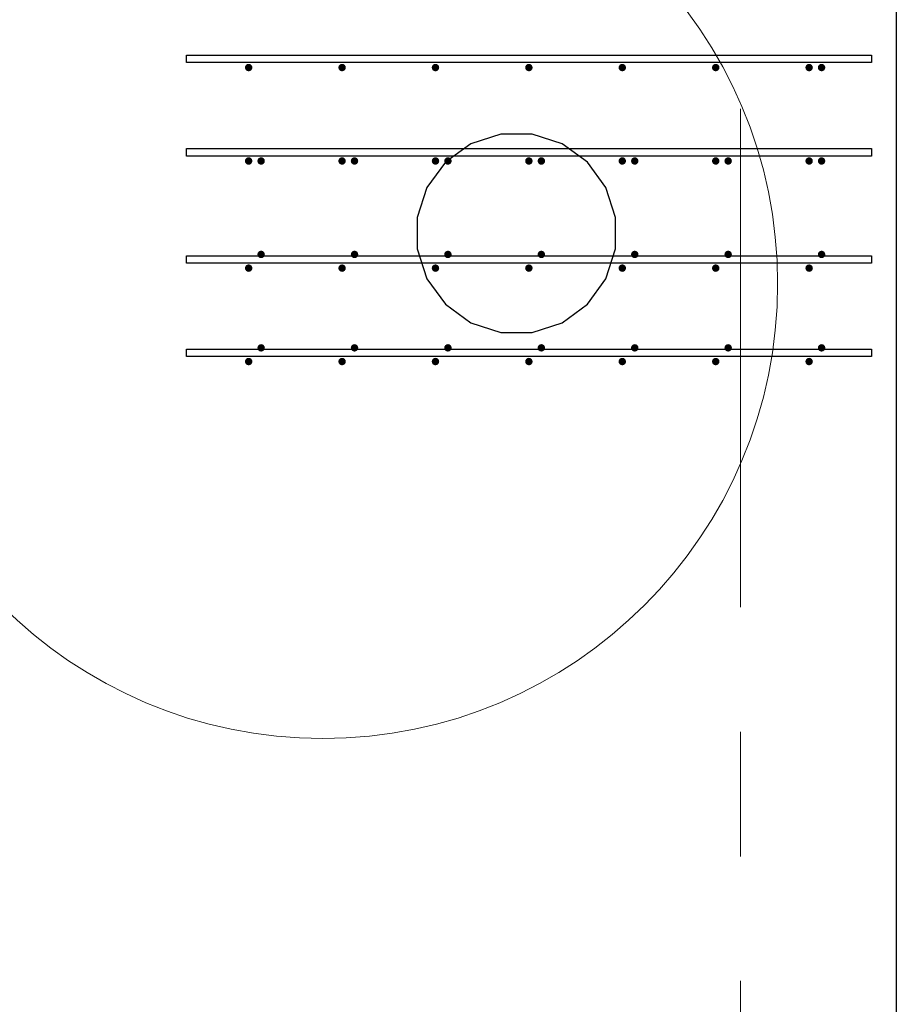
# Model space of a CAD drawing. Header units: metres. Extents: x -38 to 93, y -15 to 21.
# Tile 60 of 256: x 31.971 to 32.675, y 8.191 to 8.982. Entities that reach past the tile are written whole.
import ezdxf

# ---------------------------------------------------------------- set-up
doc = ezdxf.new("R2010")
doc.units = ezdxf.units.M
doc.linetypes.add('______11', pattern=[0.5, 0.4, -0.05, 0, -0.05])
doc.linetypes.add('______5', pattern=[1.1, 0.8, -0.1, 0.1, -0.1])
for name, color, linetype, lineweight in [('XR$1$Осевая линия (1)', 7, '______5', 13), ('XR$4$Арматурный каркас 01', 4, 'Continuous', 35), ('XR$4$Общий слой (1)_1', 7, 'Continuous', 13), ('XR$4$Перекрытие (1)', 7, 'Continuous', 35)]:
    doc.layers.add(name, color=color, linetype=linetype, lineweight=lineweight)

msp = doc.modelspace()

# ---------------------------------------------------------------- hatches: boundary and pattern name
at = {"layer": 'XR$4$Арматурный каркас 01', "linetype": 'Continuous', "lineweight": 50, "transparency": 33554687}
for points in [[(32.158, 8.94324), (32.15777, 8.94439), (32.15712, 8.94536), (32.15615, 8.94602), (32.155, 8.94624), (32.15385, 8.94602), (32.15288, 8.94536), (32.15223, 8.94439), (32.152, 8.94324), (32.15223, 8.9421), (32.15288, 8.94112), (32.15385, 8.94047), (32.155, 8.94024), (32.15615, 8.94047), (32.15712, 8.94112), (32.15777, 8.9421)], [(32.158, 8.94324), (32.15777, 8.94439), (32.15712, 8.94536), (32.15615, 8.94602), (32.155, 8.94624), (32.15385, 8.94602), (32.15288, 8.94536), (32.15223, 8.94439), (32.152, 8.94324), (32.15223, 8.9421), (32.15288, 8.94112), (32.15385, 8.94047), (32.155, 8.94024), (32.15615, 8.94047), (32.15712, 8.94112), (32.15777, 8.9421)], [(32.233, 8.94324), (32.23277, 8.94439), (32.23212, 8.94536), (32.23115, 8.94602), (32.23, 8.94624), (32.22885, 8.94602), (32.22788, 8.94536), (32.22723, 8.94439), (32.227, 8.94324), (32.22723, 8.9421), (32.22788, 8.94112), (32.22885, 8.94047), (32.23, 8.94024), (32.23115, 8.94047), (32.23212, 8.94112), (32.23277, 8.9421)], [(32.233, 8.94324), (32.23277, 8.94439), (32.23212, 8.94536), (32.23115, 8.94602), (32.23, 8.94624), (32.22885, 8.94602), (32.22788, 8.94536), (32.22723, 8.94439), (32.227, 8.94324), (32.22723, 8.9421), (32.22788, 8.94112), (32.22885, 8.94047), (32.23, 8.94024), (32.23115, 8.94047), (32.23212, 8.94112), (32.23277, 8.9421)], [(32.308, 8.94324), (32.30777, 8.94439), (32.30712, 8.94536), (32.30615, 8.94602), (32.305, 8.94624), (32.30385, 8.94602), (32.30288, 8.94536), (32.30223, 8.94439), (32.302, 8.94324), (32.30223, 8.9421), (32.30288, 8.94112), (32.30385, 8.94047), (32.305, 8.94024), (32.30615, 8.94047), (32.30712, 8.94112), (32.30777, 8.9421)], [(32.308, 8.94324), (32.30777, 8.94439), (32.30712, 8.94536), (32.30615, 8.94602), (32.305, 8.94624), (32.30385, 8.94602), (32.30288, 8.94536), (32.30223, 8.94439), (32.302, 8.94324), (32.30223, 8.9421), (32.30288, 8.94112), (32.30385, 8.94047), (32.305, 8.94024), (32.30615, 8.94047), (32.30712, 8.94112), (32.30777, 8.9421)], [(32.383, 8.94324), (32.38277, 8.94439), (32.38212, 8.94536), (32.38115, 8.94602), (32.38, 8.94624), (32.37885, 8.94602), (32.37788, 8.94536), (32.37723, 8.94439), (32.377, 8.94324), (32.37723, 8.9421), (32.37788, 8.94112), (32.37885, 8.94047), (32.38, 8.94024), (32.38115, 8.94047), (32.38212, 8.94112), (32.38277, 8.9421)], [(32.383, 8.94324), (32.38277, 8.94439), (32.38212, 8.94536), (32.38115, 8.94602), (32.38, 8.94624), (32.37885, 8.94602), (32.37788, 8.94536), (32.37723, 8.94439), (32.377, 8.94324), (32.37723, 8.9421), (32.37788, 8.94112), (32.37885, 8.94047), (32.38, 8.94024), (32.38115, 8.94047), (32.38212, 8.94112), (32.38277, 8.9421)], [(32.458, 8.94324), (32.45777, 8.94439), (32.45712, 8.94536), (32.45615, 8.94602), (32.455, 8.94624), (32.45385, 8.94602), (32.45288, 8.94536), (32.45223, 8.94439), (32.452, 8.94324), (32.45223, 8.9421), (32.45288, 8.94112), (32.45385, 8.94047), (32.455, 8.94024), (32.45615, 8.94047), (32.45712, 8.94112), (32.45777, 8.9421)], [(32.458, 8.94324), (32.45777, 8.94439), (32.45712, 8.94536), (32.45615, 8.94602), (32.455, 8.94624), (32.45385, 8.94602), (32.45288, 8.94536), (32.45223, 8.94439), (32.452, 8.94324), (32.45223, 8.9421), (32.45288, 8.94112), (32.45385, 8.94047), (32.455, 8.94024), (32.45615, 8.94047), (32.45712, 8.94112), (32.45777, 8.9421)], [(32.533, 8.94324), (32.53277, 8.94439), (32.53212, 8.94536), (32.53115, 8.94602), (32.53, 8.94624), (32.52885, 8.94602), (32.52788, 8.94536), (32.52723, 8.94439), (32.527, 8.94324), (32.52723, 8.9421), (32.52788, 8.94112), (32.52885, 8.94047), (32.53, 8.94024), (32.53115, 8.94047), (32.53212, 8.94112), (32.53277, 8.9421)], [(32.533, 8.94324), (32.53277, 8.94439), (32.53212, 8.94536), (32.53115, 8.94602), (32.53, 8.94624), (32.52885, 8.94602), (32.52788, 8.94536), (32.52723, 8.94439), (32.527, 8.94324), (32.52723, 8.9421), (32.52788, 8.94112), (32.52885, 8.94047), (32.53, 8.94024), (32.53115, 8.94047), (32.53212, 8.94112), (32.53277, 8.9421)], [(32.608, 8.94324), (32.60777, 8.94439), (32.60712, 8.94536), (32.60615, 8.94602), (32.605, 8.94624), (32.60385, 8.94602), (32.60288, 8.94536), (32.60223, 8.94439), (32.602, 8.94324), (32.60223, 8.9421), (32.60288, 8.94112), (32.60385, 8.94047), (32.605, 8.94024), (32.60615, 8.94047), (32.60712, 8.94112), (32.60777, 8.9421)], [(32.608, 8.94324), (32.60777, 8.94439), (32.60712, 8.94536), (32.60615, 8.94602), (32.605, 8.94624), (32.60385, 8.94602), (32.60288, 8.94536), (32.60223, 8.94439), (32.602, 8.94324), (32.60223, 8.9421), (32.60288, 8.94112), (32.60385, 8.94047), (32.605, 8.94024), (32.60615, 8.94047), (32.60712, 8.94112), (32.60777, 8.9421)], [(32.618, 8.94324), (32.61777, 8.94439), (32.61712, 8.94536), (32.61615, 8.94602), (32.615, 8.94624), (32.61385, 8.94602), (32.61288, 8.94536), (32.61223, 8.94439), (32.612, 8.94324), (32.61223, 8.9421), (32.61288, 8.94112), (32.61385, 8.94047), (32.615, 8.94024), (32.61615, 8.94047), (32.61712, 8.94112), (32.61777, 8.9421)], [(32.618, 8.94324), (32.61777, 8.94439), (32.61712, 8.94536), (32.61615, 8.94602), (32.615, 8.94624), (32.61385, 8.94602), (32.61288, 8.94536), (32.61223, 8.94439), (32.612, 8.94324), (32.61223, 8.9421), (32.61288, 8.94112), (32.61385, 8.94047), (32.615, 8.94024), (32.61615, 8.94047), (32.61712, 8.94112), (32.61777, 8.9421)], [(32.158, 8.86824), (32.15777, 8.86939), (32.15712, 8.87036), (32.15615, 8.87102), (32.155, 8.87124), (32.15385, 8.87102), (32.15288, 8.87036), (32.15223, 8.86939), (32.152, 8.86824), (32.15223, 8.8671), (32.15288, 8.86612), (32.15385, 8.86547), (32.155, 8.86524), (32.15615, 8.86547), (32.15712, 8.86612), (32.15777, 8.8671)], [(32.158, 8.86824), (32.15777, 8.86939), (32.15712, 8.87036), (32.15615, 8.87102), (32.155, 8.87124), (32.15385, 8.87102), (32.15288, 8.87036), (32.15223, 8.86939), (32.152, 8.86824), (32.15223, 8.8671), (32.15288, 8.86612), (32.15385, 8.86547), (32.155, 8.86524), (32.15615, 8.86547), (32.15712, 8.86612), (32.15777, 8.8671)], [(32.168, 8.86824), (32.16777, 8.86939), (32.16712, 8.87036), (32.16615, 8.87102), (32.165, 8.87124), (32.16385, 8.87102), (32.16288, 8.87036), (32.16223, 8.86939), (32.162, 8.86824), (32.16223, 8.8671), (32.16288, 8.86612), (32.16385, 8.86547), (32.165, 8.86524), (32.16615, 8.86547), (32.16712, 8.86612), (32.16777, 8.8671)], [(32.168, 8.86824), (32.16777, 8.86939), (32.16712, 8.87036), (32.16615, 8.87102), (32.165, 8.87124), (32.16385, 8.87102), (32.16288, 8.87036), (32.16223, 8.86939), (32.162, 8.86824), (32.16223, 8.8671), (32.16288, 8.86612), (32.16385, 8.86547), (32.165, 8.86524), (32.16615, 8.86547), (32.16712, 8.86612), (32.16777, 8.8671)], [(32.233, 8.86824), (32.23277, 8.86939), (32.23212, 8.87036), (32.23115, 8.87102), (32.23, 8.87124), (32.22885, 8.87102), (32.22788, 8.87036), (32.22723, 8.86939), (32.227, 8.86824), (32.22723, 8.8671), (32.22788, 8.86612), (32.22885, 8.86547), (32.23, 8.86524), (32.23115, 8.86547), (32.23212, 8.86612), (32.23277, 8.8671)], [(32.233, 8.86824), (32.23277, 8.86939), (32.23212, 8.87036), (32.23115, 8.87102), (32.23, 8.87124), (32.22885, 8.87102), (32.22788, 8.87036), (32.22723, 8.86939), (32.227, 8.86824), (32.22723, 8.8671), (32.22788, 8.86612), (32.22885, 8.86547), (32.23, 8.86524), (32.23115, 8.86547), (32.23212, 8.86612), (32.23277, 8.8671)], [(32.243, 8.86824), (32.24277, 8.86939), (32.24212, 8.87036), (32.24115, 8.87102), (32.24, 8.87124), (32.23885, 8.87102), (32.23788, 8.87036), (32.23723, 8.86939), (32.237, 8.86824), (32.23723, 8.8671), (32.23788, 8.86612), (32.23885, 8.86547), (32.24, 8.86524), (32.24115, 8.86547), (32.24212, 8.86612), (32.24277, 8.8671)], [(32.243, 8.86824), (32.24277, 8.86939), (32.24212, 8.87036), (32.24115, 8.87102), (32.24, 8.87124), (32.23885, 8.87102), (32.23788, 8.87036), (32.23723, 8.86939), (32.237, 8.86824), (32.23723, 8.8671), (32.23788, 8.86612), (32.23885, 8.86547), (32.24, 8.86524), (32.24115, 8.86547), (32.24212, 8.86612), (32.24277, 8.8671)], [(32.308, 8.86824), (32.30777, 8.86939), (32.30712, 8.87036), (32.30615, 8.87102), (32.305, 8.87124), (32.30385, 8.87102), (32.30288, 8.87036), (32.30223, 8.86939), (32.302, 8.86824), (32.30223, 8.8671), (32.30288, 8.86612), (32.30385, 8.86547), (32.305, 8.86524), (32.30615, 8.86547), (32.30712, 8.86612), (32.30777, 8.8671)], [(32.308, 8.86824), (32.30777, 8.86939), (32.30712, 8.87036), (32.30615, 8.87102), (32.305, 8.87124), (32.30385, 8.87102), (32.30288, 8.87036), (32.30223, 8.86939), (32.302, 8.86824), (32.30223, 8.8671), (32.30288, 8.86612), (32.30385, 8.86547), (32.305, 8.86524), (32.30615, 8.86547), (32.30712, 8.86612), (32.30777, 8.8671)], [(32.318, 8.86824), (32.31777, 8.86939), (32.31712, 8.87036), (32.31615, 8.87102), (32.315, 8.87124), (32.31385, 8.87102), (32.31288, 8.87036), (32.31223, 8.86939), (32.312, 8.86824), (32.31223, 8.8671), (32.31288, 8.86612), (32.31385, 8.86547), (32.315, 8.86524), (32.31615, 8.86547), (32.31712, 8.86612), (32.31777, 8.8671)], [(32.318, 8.86824), (32.31777, 8.86939), (32.31712, 8.87036), (32.31615, 8.87102), (32.315, 8.87124), (32.31385, 8.87102), (32.31288, 8.87036), (32.31223, 8.86939), (32.312, 8.86824), (32.31223, 8.8671), (32.31288, 8.86612), (32.31385, 8.86547), (32.315, 8.86524), (32.31615, 8.86547), (32.31712, 8.86612), (32.31777, 8.8671)], [(32.383, 8.86824), (32.38277, 8.86939), (32.38212, 8.87036), (32.38115, 8.87102), (32.38, 8.87124), (32.37885, 8.87102), (32.37788, 8.87036), (32.37723, 8.86939), (32.377, 8.86824), (32.37723, 8.8671), (32.37788, 8.86612), (32.37885, 8.86547), (32.38, 8.86524), (32.38115, 8.86547), (32.38212, 8.86612), (32.38277, 8.8671)], [(32.383, 8.86824), (32.38277, 8.86939), (32.38212, 8.87036), (32.38115, 8.87102), (32.38, 8.87124), (32.37885, 8.87102), (32.37788, 8.87036), (32.37723, 8.86939), (32.377, 8.86824), (32.37723, 8.8671), (32.37788, 8.86612), (32.37885, 8.86547), (32.38, 8.86524), (32.38115, 8.86547), (32.38212, 8.86612), (32.38277, 8.8671)], [(32.393, 8.86824), (32.39277, 8.86939), (32.39212, 8.87036), (32.39115, 8.87102), (32.39, 8.87124), (32.38885, 8.87102), (32.38788, 8.87036), (32.38723, 8.86939), (32.387, 8.86824), (32.38723, 8.8671), (32.38788, 8.86612), (32.38885, 8.86547), (32.39, 8.86524), (32.39115, 8.86547), (32.39212, 8.86612), (32.39277, 8.8671)], [(32.393, 8.86824), (32.39277, 8.86939), (32.39212, 8.87036), (32.39115, 8.87102), (32.39, 8.87124), (32.38885, 8.87102), (32.38788, 8.87036), (32.38723, 8.86939), (32.387, 8.86824), (32.38723, 8.8671), (32.38788, 8.86612), (32.38885, 8.86547), (32.39, 8.86524), (32.39115, 8.86547), (32.39212, 8.86612), (32.39277, 8.8671)], [(32.458, 8.86824), (32.45777, 8.86939), (32.45712, 8.87036), (32.45615, 8.87102), (32.455, 8.87124), (32.45385, 8.87102), (32.45288, 8.87036), (32.45223, 8.86939), (32.452, 8.86824), (32.45223, 8.8671), (32.45288, 8.86612), (32.45385, 8.86547), (32.455, 8.86524), (32.45615, 8.86547), (32.45712, 8.86612), (32.45777, 8.8671)], [(32.458, 8.86824), (32.45777, 8.86939), (32.45712, 8.87036), (32.45615, 8.87102), (32.455, 8.87124), (32.45385, 8.87102), (32.45288, 8.87036), (32.45223, 8.86939), (32.452, 8.86824), (32.45223, 8.8671), (32.45288, 8.86612), (32.45385, 8.86547), (32.455, 8.86524), (32.45615, 8.86547), (32.45712, 8.86612), (32.45777, 8.8671)], [(32.468, 8.86824), (32.46777, 8.86939), (32.46712, 8.87036), (32.46615, 8.87102), (32.465, 8.87124), (32.46385, 8.87102), (32.46288, 8.87036), (32.46223, 8.86939), (32.462, 8.86824), (32.46223, 8.8671), (32.46288, 8.86612), (32.46385, 8.86547), (32.465, 8.86524), (32.46615, 8.86547), (32.46712, 8.86612), (32.46777, 8.8671)], [(32.468, 8.86824), (32.46777, 8.86939), (32.46712, 8.87036), (32.46615, 8.87102), (32.465, 8.87124), (32.46385, 8.87102), (32.46288, 8.87036), (32.46223, 8.86939), (32.462, 8.86824), (32.46223, 8.8671), (32.46288, 8.86612), (32.46385, 8.86547), (32.465, 8.86524), (32.46615, 8.86547), (32.46712, 8.86612), (32.46777, 8.8671)], [(32.533, 8.86824), (32.53277, 8.86939), (32.53212, 8.87036), (32.53115, 8.87102), (32.53, 8.87124), (32.52885, 8.87102), (32.52788, 8.87036), (32.52723, 8.86939), (32.527, 8.86824), (32.52723, 8.8671), (32.52788, 8.86612), (32.52885, 8.86547), (32.53, 8.86524), (32.53115, 8.86547), (32.53212, 8.86612), (32.53277, 8.8671)], [(32.533, 8.86824), (32.53277, 8.86939), (32.53212, 8.87036), (32.53115, 8.87102), (32.53, 8.87124), (32.52885, 8.87102), (32.52788, 8.87036), (32.52723, 8.86939), (32.527, 8.86824), (32.52723, 8.8671), (32.52788, 8.86612), (32.52885, 8.86547), (32.53, 8.86524), (32.53115, 8.86547), (32.53212, 8.86612), (32.53277, 8.8671)], [(32.543, 8.86824), (32.54277, 8.86939), (32.54212, 8.87036), (32.54115, 8.87102), (32.54, 8.87124), (32.53885, 8.87102), (32.53788, 8.87036), (32.53723, 8.86939), (32.537, 8.86824), (32.53723, 8.8671), (32.53788, 8.86612), (32.53885, 8.86547), (32.54, 8.86524), (32.54115, 8.86547), (32.54212, 8.86612), (32.54277, 8.8671)], [(32.543, 8.86824), (32.54277, 8.86939), (32.54212, 8.87036), (32.54115, 8.87102), (32.54, 8.87124), (32.53885, 8.87102), (32.53788, 8.87036), (32.53723, 8.86939), (32.537, 8.86824), (32.53723, 8.8671), (32.53788, 8.86612), (32.53885, 8.86547), (32.54, 8.86524), (32.54115, 8.86547), (32.54212, 8.86612), (32.54277, 8.8671)], [(32.608, 8.86824), (32.60777, 8.86939), (32.60712, 8.87036), (32.60615, 8.87102), (32.605, 8.87124), (32.60385, 8.87102), (32.60288, 8.87036), (32.60223, 8.86939), (32.602, 8.86824), (32.60223, 8.8671), (32.60288, 8.86612), (32.60385, 8.86547), (32.605, 8.86524), (32.60615, 8.86547), (32.60712, 8.86612), (32.60777, 8.8671)], [(32.608, 8.86824), (32.60777, 8.86939), (32.60712, 8.87036), (32.60615, 8.87102), (32.605, 8.87124), (32.60385, 8.87102), (32.60288, 8.87036), (32.60223, 8.86939), (32.602, 8.86824), (32.60223, 8.8671), (32.60288, 8.86612), (32.60385, 8.86547), (32.605, 8.86524), (32.60615, 8.86547), (32.60712, 8.86612), (32.60777, 8.8671)], [(32.618, 8.86824), (32.61777, 8.86939), (32.61712, 8.87036), (32.61615, 8.87102), (32.615, 8.87124), (32.61385, 8.87102), (32.61288, 8.87036), (32.61223, 8.86939), (32.612, 8.86824), (32.61223, 8.8671), (32.61288, 8.86612), (32.61385, 8.86547), (32.615, 8.86524), (32.61615, 8.86547), (32.61712, 8.86612), (32.61777, 8.8671)], [(32.618, 8.86824), (32.61777, 8.86939), (32.61712, 8.87036), (32.61615, 8.87102), (32.615, 8.87124), (32.61385, 8.87102), (32.61288, 8.87036), (32.61223, 8.86939), (32.612, 8.86824), (32.61223, 8.8671), (32.61288, 8.86612), (32.61385, 8.86547), (32.615, 8.86524), (32.61615, 8.86547), (32.61712, 8.86612), (32.61777, 8.8671)], [(32.168, 8.79324), (32.16777, 8.79439), (32.16712, 8.79536), (32.16615, 8.79602), (32.165, 8.79624), (32.16385, 8.79602), (32.16288, 8.79536), (32.16223, 8.79439), (32.162, 8.79324), (32.16223, 8.7921), (32.16288, 8.79112), (32.16385, 8.79047), (32.165, 8.79024), (32.16615, 8.79047), (32.16712, 8.79112), (32.16777, 8.7921)], [(32.168, 8.79324), (32.16777, 8.79439), (32.16712, 8.79536), (32.16615, 8.79602), (32.165, 8.79624), (32.16385, 8.79602), (32.16288, 8.79536), (32.16223, 8.79439), (32.162, 8.79324), (32.16223, 8.7921), (32.16288, 8.79112), (32.16385, 8.79047), (32.165, 8.79024), (32.16615, 8.79047), (32.16712, 8.79112), (32.16777, 8.7921)], [(32.243, 8.79324), (32.24277, 8.79439), (32.24212, 8.79536), (32.24115, 8.79602), (32.24, 8.79624), (32.23885, 8.79602), (32.23788, 8.79536), (32.23723, 8.79439), (32.237, 8.79324), (32.23723, 8.7921), (32.23788, 8.79112), (32.23885, 8.79047), (32.24, 8.79024), (32.24115, 8.79047), (32.24212, 8.79112), (32.24277, 8.7921)], [(32.243, 8.79324), (32.24277, 8.79439), (32.24212, 8.79536), (32.24115, 8.79602), (32.24, 8.79624), (32.23885, 8.79602), (32.23788, 8.79536), (32.23723, 8.79439), (32.237, 8.79324), (32.23723, 8.7921), (32.23788, 8.79112), (32.23885, 8.79047), (32.24, 8.79024), (32.24115, 8.79047), (32.24212, 8.79112), (32.24277, 8.7921)], [(32.318, 8.79324), (32.31777, 8.79439), (32.31712, 8.79536), (32.31615, 8.79602), (32.315, 8.79624), (32.31385, 8.79602), (32.31288, 8.79536), (32.31223, 8.79439), (32.312, 8.79324), (32.31223, 8.7921), (32.31288, 8.79112), (32.31385, 8.79047), (32.315, 8.79024), (32.31615, 8.79047), (32.31712, 8.79112), (32.31777, 8.7921)], [(32.318, 8.79324), (32.31777, 8.79439), (32.31712, 8.79536), (32.31615, 8.79602), (32.315, 8.79624), (32.31385, 8.79602), (32.31288, 8.79536), (32.31223, 8.79439), (32.312, 8.79324), (32.31223, 8.7921), (32.31288, 8.79112), (32.31385, 8.79047), (32.315, 8.79024), (32.31615, 8.79047), (32.31712, 8.79112), (32.31777, 8.7921)], [(32.393, 8.79324), (32.39277, 8.79439), (32.39212, 8.79536), (32.39115, 8.79602), (32.39, 8.79624), (32.38885, 8.79602), (32.38788, 8.79536), (32.38723, 8.79439), (32.387, 8.79324), (32.38723, 8.7921), (32.38788, 8.79112), (32.38885, 8.79047), (32.39, 8.79024), (32.39115, 8.79047), (32.39212, 8.79112), (32.39277, 8.7921)], [(32.393, 8.79324), (32.39277, 8.79439), (32.39212, 8.79536), (32.39115, 8.79602), (32.39, 8.79624), (32.38885, 8.79602), (32.38788, 8.79536), (32.38723, 8.79439), (32.387, 8.79324), (32.38723, 8.7921), (32.38788, 8.79112), (32.38885, 8.79047), (32.39, 8.79024), (32.39115, 8.79047), (32.39212, 8.79112), (32.39277, 8.7921)], [(32.468, 8.79324), (32.46777, 8.79439), (32.46712, 8.79536), (32.46615, 8.79602), (32.465, 8.79624), (32.46385, 8.79602), (32.46288, 8.79536), (32.46223, 8.79439), (32.462, 8.79324), (32.46223, 8.7921), (32.46288, 8.79112), (32.46385, 8.79047), (32.465, 8.79024), (32.46615, 8.79047), (32.46712, 8.79112), (32.46777, 8.7921)], [(32.468, 8.79324), (32.46777, 8.79439), (32.46712, 8.79536), (32.46615, 8.79602), (32.465, 8.79624), (32.46385, 8.79602), (32.46288, 8.79536), (32.46223, 8.79439), (32.462, 8.79324), (32.46223, 8.7921), (32.46288, 8.79112), (32.46385, 8.79047), (32.465, 8.79024), (32.46615, 8.79047), (32.46712, 8.79112), (32.46777, 8.7921)], [(32.543, 8.79324), (32.54277, 8.79439), (32.54212, 8.79536), (32.54115, 8.79602), (32.54, 8.79624), (32.53885, 8.79602), (32.53788, 8.79536), (32.53723, 8.79439), (32.537, 8.79324), (32.53723, 8.7921), (32.53788, 8.79112), (32.53885, 8.79047), (32.54, 8.79024), (32.54115, 8.79047), (32.54212, 8.79112), (32.54277, 8.7921)], [(32.543, 8.79324), (32.54277, 8.79439), (32.54212, 8.79536), (32.54115, 8.79602), (32.54, 8.79624), (32.53885, 8.79602), (32.53788, 8.79536), (32.53723, 8.79439), (32.537, 8.79324), (32.53723, 8.7921), (32.53788, 8.79112), (32.53885, 8.79047), (32.54, 8.79024), (32.54115, 8.79047), (32.54212, 8.79112), (32.54277, 8.7921)], [(32.618, 8.79324), (32.61777, 8.79439), (32.61712, 8.79536), (32.61615, 8.79602), (32.615, 8.79624), (32.61385, 8.79602), (32.61288, 8.79536), (32.61223, 8.79439), (32.612, 8.79324), (32.61223, 8.7921), (32.61288, 8.79112), (32.61385, 8.79047), (32.615, 8.79024), (32.61615, 8.79047), (32.61712, 8.79112), (32.61777, 8.7921)], [(32.618, 8.79324), (32.61777, 8.79439), (32.61712, 8.79536), (32.61615, 8.79602), (32.615, 8.79624), (32.61385, 8.79602), (32.61288, 8.79536), (32.61223, 8.79439), (32.612, 8.79324), (32.61223, 8.7921), (32.61288, 8.79112), (32.61385, 8.79047), (32.615, 8.79024), (32.61615, 8.79047), (32.61712, 8.79112), (32.61777, 8.7921)], [(32.158, 8.78224), (32.15777, 8.78339), (32.15712, 8.78436), (32.15615, 8.78502), (32.155, 8.78524), (32.15385, 8.78502), (32.15288, 8.78436), (32.15223, 8.78339), (32.152, 8.78224), (32.15223, 8.7811), (32.15288, 8.78012), (32.15385, 8.77947), (32.155, 8.77924), (32.15615, 8.77947), (32.15712, 8.78012), (32.15777, 8.7811)], [(32.158, 8.78224), (32.15777, 8.78339), (32.15712, 8.78436), (32.15615, 8.78502), (32.155, 8.78524), (32.15385, 8.78502), (32.15288, 8.78436), (32.15223, 8.78339), (32.152, 8.78224), (32.15223, 8.7811), (32.15288, 8.78012), (32.15385, 8.77947), (32.155, 8.77924), (32.15615, 8.77947), (32.15712, 8.78012), (32.15777, 8.7811)], [(32.233, 8.78224), (32.23277, 8.78339), (32.23212, 8.78436), (32.23115, 8.78502), (32.23, 8.78524), (32.22885, 8.78502), (32.22788, 8.78436), (32.22723, 8.78339), (32.227, 8.78224), (32.22723, 8.7811), (32.22788, 8.78012), (32.22885, 8.77947), (32.23, 8.77924), (32.23115, 8.77947), (32.23212, 8.78012), (32.23277, 8.7811)], [(32.233, 8.78224), (32.23277, 8.78339), (32.23212, 8.78436), (32.23115, 8.78502), (32.23, 8.78524), (32.22885, 8.78502), (32.22788, 8.78436), (32.22723, 8.78339), (32.227, 8.78224), (32.22723, 8.7811), (32.22788, 8.78012), (32.22885, 8.77947), (32.23, 8.77924), (32.23115, 8.77947), (32.23212, 8.78012), (32.23277, 8.7811)], [(32.308, 8.78224), (32.30777, 8.78339), (32.30712, 8.78436), (32.30615, 8.78502), (32.305, 8.78524), (32.30385, 8.78502), (32.30288, 8.78436), (32.30223, 8.78339), (32.302, 8.78224), (32.30223, 8.7811), (32.30288, 8.78012), (32.30385, 8.77947), (32.305, 8.77924), (32.30615, 8.77947), (32.30712, 8.78012), (32.30777, 8.7811)], [(32.308, 8.78224), (32.30777, 8.78339), (32.30712, 8.78436), (32.30615, 8.78502), (32.305, 8.78524), (32.30385, 8.78502), (32.30288, 8.78436), (32.30223, 8.78339), (32.302, 8.78224), (32.30223, 8.7811), (32.30288, 8.78012), (32.30385, 8.77947), (32.305, 8.77924), (32.30615, 8.77947), (32.30712, 8.78012), (32.30777, 8.7811)], [(32.383, 8.78224), (32.38277, 8.78339), (32.38212, 8.78436), (32.38115, 8.78502), (32.38, 8.78524), (32.37885, 8.78502), (32.37788, 8.78436), (32.37723, 8.78339), (32.377, 8.78224), (32.37723, 8.7811), (32.37788, 8.78012), (32.37885, 8.77947), (32.38, 8.77924), (32.38115, 8.77947), (32.38212, 8.78012), (32.38277, 8.7811)], [(32.383, 8.78224), (32.38277, 8.78339), (32.38212, 8.78436), (32.38115, 8.78502), (32.38, 8.78524), (32.37885, 8.78502), (32.37788, 8.78436), (32.37723, 8.78339), (32.377, 8.78224), (32.37723, 8.7811), (32.37788, 8.78012), (32.37885, 8.77947), (32.38, 8.77924), (32.38115, 8.77947), (32.38212, 8.78012), (32.38277, 8.7811)], [(32.458, 8.78224), (32.45777, 8.78339), (32.45712, 8.78436), (32.45615, 8.78502), (32.455, 8.78524), (32.45385, 8.78502), (32.45288, 8.78436), (32.45223, 8.78339), (32.452, 8.78224), (32.45223, 8.7811), (32.45288, 8.78012), (32.45385, 8.77947), (32.455, 8.77924), (32.45615, 8.77947), (32.45712, 8.78012), (32.45777, 8.7811)], [(32.458, 8.78224), (32.45777, 8.78339), (32.45712, 8.78436), (32.45615, 8.78502), (32.455, 8.78524), (32.45385, 8.78502), (32.45288, 8.78436), (32.45223, 8.78339), (32.452, 8.78224), (32.45223, 8.7811), (32.45288, 8.78012), (32.45385, 8.77947), (32.455, 8.77924), (32.45615, 8.77947), (32.45712, 8.78012), (32.45777, 8.7811)], [(32.533, 8.78224), (32.53277, 8.78339), (32.53212, 8.78436), (32.53115, 8.78502), (32.53, 8.78524), (32.52885, 8.78502), (32.52788, 8.78436), (32.52723, 8.78339), (32.527, 8.78224), (32.52723, 8.7811), (32.52788, 8.78012), (32.52885, 8.77947), (32.53, 8.77924), (32.53115, 8.77947), (32.53212, 8.78012), (32.53277, 8.7811)], [(32.533, 8.78224), (32.53277, 8.78339), (32.53212, 8.78436), (32.53115, 8.78502), (32.53, 8.78524), (32.52885, 8.78502), (32.52788, 8.78436), (32.52723, 8.78339), (32.527, 8.78224), (32.52723, 8.7811), (32.52788, 8.78012), (32.52885, 8.77947), (32.53, 8.77924), (32.53115, 8.77947), (32.53212, 8.78012), (32.53277, 8.7811)], [(32.608, 8.78224), (32.60777, 8.78339), (32.60712, 8.78436), (32.60615, 8.78502), (32.605, 8.78524), (32.60385, 8.78502), (32.60288, 8.78436), (32.60223, 8.78339), (32.602, 8.78224), (32.60223, 8.7811), (32.60288, 8.78012), (32.60385, 8.77947), (32.605, 8.77924), (32.60615, 8.77947), (32.60712, 8.78012), (32.60777, 8.7811)], [(32.608, 8.78224), (32.60777, 8.78339), (32.60712, 8.78436), (32.60615, 8.78502), (32.605, 8.78524), (32.60385, 8.78502), (32.60288, 8.78436), (32.60223, 8.78339), (32.602, 8.78224), (32.60223, 8.7811), (32.60288, 8.78012), (32.60385, 8.77947), (32.605, 8.77924), (32.60615, 8.77947), (32.60712, 8.78012), (32.60777, 8.7811)], [(32.168, 8.71824), (32.16777, 8.71939), (32.16712, 8.72036), (32.16615, 8.72102), (32.165, 8.72124), (32.16385, 8.72102), (32.16288, 8.72036), (32.16223, 8.71939), (32.162, 8.71824), (32.16223, 8.7171), (32.16288, 8.71612), (32.16385, 8.71547), (32.165, 8.71524), (32.16615, 8.71547), (32.16712, 8.71612), (32.16777, 8.7171)], [(32.168, 8.71824), (32.16777, 8.71939), (32.16712, 8.72036), (32.16615, 8.72102), (32.165, 8.72124), (32.16385, 8.72102), (32.16288, 8.72036), (32.16223, 8.71939), (32.162, 8.71824), (32.16223, 8.7171), (32.16288, 8.71612), (32.16385, 8.71547), (32.165, 8.71524), (32.16615, 8.71547), (32.16712, 8.71612), (32.16777, 8.7171)], [(32.243, 8.71824), (32.24277, 8.71939), (32.24212, 8.72036), (32.24115, 8.72102), (32.24, 8.72124), (32.23885, 8.72102), (32.23788, 8.72036), (32.23723, 8.71939), (32.237, 8.71824), (32.23723, 8.7171), (32.23788, 8.71612), (32.23885, 8.71547), (32.24, 8.71524), (32.24115, 8.71547), (32.24212, 8.71612), (32.24277, 8.7171)], [(32.243, 8.71824), (32.24277, 8.71939), (32.24212, 8.72036), (32.24115, 8.72102), (32.24, 8.72124), (32.23885, 8.72102), (32.23788, 8.72036), (32.23723, 8.71939), (32.237, 8.71824), (32.23723, 8.7171), (32.23788, 8.71612), (32.23885, 8.71547), (32.24, 8.71524), (32.24115, 8.71547), (32.24212, 8.71612), (32.24277, 8.7171)], [(32.318, 8.71824), (32.31777, 8.71939), (32.31712, 8.72036), (32.31615, 8.72102), (32.315, 8.72124), (32.31385, 8.72102), (32.31288, 8.72036), (32.31223, 8.71939), (32.312, 8.71824), (32.31223, 8.7171), (32.31288, 8.71612), (32.31385, 8.71547), (32.315, 8.71524), (32.31615, 8.71547), (32.31712, 8.71612), (32.31777, 8.7171)], [(32.318, 8.71824), (32.31777, 8.71939), (32.31712, 8.72036), (32.31615, 8.72102), (32.315, 8.72124), (32.31385, 8.72102), (32.31288, 8.72036), (32.31223, 8.71939), (32.312, 8.71824), (32.31223, 8.7171), (32.31288, 8.71612), (32.31385, 8.71547), (32.315, 8.71524), (32.31615, 8.71547), (32.31712, 8.71612), (32.31777, 8.7171)], [(32.393, 8.71824), (32.39277, 8.71939), (32.39212, 8.72036), (32.39115, 8.72102), (32.39, 8.72124), (32.38885, 8.72102), (32.38788, 8.72036), (32.38723, 8.71939), (32.387, 8.71824), (32.38723, 8.7171), (32.38788, 8.71612), (32.38885, 8.71547), (32.39, 8.71524), (32.39115, 8.71547), (32.39212, 8.71612), (32.39277, 8.7171)], [(32.393, 8.71824), (32.39277, 8.71939), (32.39212, 8.72036), (32.39115, 8.72102), (32.39, 8.72124), (32.38885, 8.72102), (32.38788, 8.72036), (32.38723, 8.71939), (32.387, 8.71824), (32.38723, 8.7171), (32.38788, 8.71612), (32.38885, 8.71547), (32.39, 8.71524), (32.39115, 8.71547), (32.39212, 8.71612), (32.39277, 8.7171)], [(32.468, 8.71824), (32.46777, 8.71939), (32.46712, 8.72036), (32.46615, 8.72102), (32.465, 8.72124), (32.46385, 8.72102), (32.46288, 8.72036), (32.46223, 8.71939), (32.462, 8.71824), (32.46223, 8.7171), (32.46288, 8.71612), (32.46385, 8.71547), (32.465, 8.71524), (32.46615, 8.71547), (32.46712, 8.71612), (32.46777, 8.7171)], [(32.468, 8.71824), (32.46777, 8.71939), (32.46712, 8.72036), (32.46615, 8.72102), (32.465, 8.72124), (32.46385, 8.72102), (32.46288, 8.72036), (32.46223, 8.71939), (32.462, 8.71824), (32.46223, 8.7171), (32.46288, 8.71612), (32.46385, 8.71547), (32.465, 8.71524), (32.46615, 8.71547), (32.46712, 8.71612), (32.46777, 8.7171)], [(32.543, 8.71824), (32.54277, 8.71939), (32.54212, 8.72036), (32.54115, 8.72102), (32.54, 8.72124), (32.53885, 8.72102), (32.53788, 8.72036), (32.53723, 8.71939), (32.537, 8.71824), (32.53723, 8.7171), (32.53788, 8.71612), (32.53885, 8.71547), (32.54, 8.71524), (32.54115, 8.71547), (32.54212, 8.71612), (32.54277, 8.7171)], [(32.543, 8.71824), (32.54277, 8.71939), (32.54212, 8.72036), (32.54115, 8.72102), (32.54, 8.72124), (32.53885, 8.72102), (32.53788, 8.72036), (32.53723, 8.71939), (32.537, 8.71824), (32.53723, 8.7171), (32.53788, 8.71612), (32.53885, 8.71547), (32.54, 8.71524), (32.54115, 8.71547), (32.54212, 8.71612), (32.54277, 8.7171)], [(32.618, 8.71824), (32.61777, 8.71939), (32.61712, 8.72036), (32.61615, 8.72102), (32.615, 8.72124), (32.61385, 8.72102), (32.61288, 8.72036), (32.61223, 8.71939), (32.612, 8.71824), (32.61223, 8.7171), (32.61288, 8.71612), (32.61385, 8.71547), (32.615, 8.71524), (32.61615, 8.71547), (32.61712, 8.71612), (32.61777, 8.7171)], [(32.618, 8.71824), (32.61777, 8.71939), (32.61712, 8.72036), (32.61615, 8.72102), (32.615, 8.72124), (32.61385, 8.72102), (32.61288, 8.72036), (32.61223, 8.71939), (32.612, 8.71824), (32.61223, 8.7171), (32.61288, 8.71612), (32.61385, 8.71547), (32.615, 8.71524), (32.61615, 8.71547), (32.61712, 8.71612), (32.61777, 8.7171)], [(32.158, 8.70724), (32.15777, 8.70839), (32.15712, 8.70936), (32.15615, 8.71002), (32.155, 8.71024), (32.15385, 8.71002), (32.15288, 8.70936), (32.15223, 8.70839), (32.152, 8.70724), (32.15223, 8.7061), (32.15288, 8.70512), (32.15385, 8.70447), (32.155, 8.70424), (32.15615, 8.70447), (32.15712, 8.70512), (32.15777, 8.7061)], [(32.158, 8.70724), (32.15777, 8.70839), (32.15712, 8.70936), (32.15615, 8.71002), (32.155, 8.71024), (32.15385, 8.71002), (32.15288, 8.70936), (32.15223, 8.70839), (32.152, 8.70724), (32.15223, 8.7061), (32.15288, 8.70512), (32.15385, 8.70447), (32.155, 8.70424), (32.15615, 8.70447), (32.15712, 8.70512), (32.15777, 8.7061)], [(32.233, 8.70724), (32.23277, 8.70839), (32.23212, 8.70936), (32.23115, 8.71002), (32.23, 8.71024), (32.22885, 8.71002), (32.22788, 8.70936), (32.22723, 8.70839), (32.227, 8.70724), (32.22723, 8.7061), (32.22788, 8.70512), (32.22885, 8.70447), (32.23, 8.70424), (32.23115, 8.70447), (32.23212, 8.70512), (32.23277, 8.7061)], [(32.233, 8.70724), (32.23277, 8.70839), (32.23212, 8.70936), (32.23115, 8.71002), (32.23, 8.71024), (32.22885, 8.71002), (32.22788, 8.70936), (32.22723, 8.70839), (32.227, 8.70724), (32.22723, 8.7061), (32.22788, 8.70512), (32.22885, 8.70447), (32.23, 8.70424), (32.23115, 8.70447), (32.23212, 8.70512), (32.23277, 8.7061)], [(32.308, 8.70724), (32.30777, 8.70839), (32.30712, 8.70936), (32.30615, 8.71002), (32.305, 8.71024), (32.30385, 8.71002), (32.30288, 8.70936), (32.30223, 8.70839), (32.302, 8.70724), (32.30223, 8.7061), (32.30288, 8.70512), (32.30385, 8.70447), (32.305, 8.70424), (32.30615, 8.70447), (32.30712, 8.70512), (32.30777, 8.7061)], [(32.308, 8.70724), (32.30777, 8.70839), (32.30712, 8.70936), (32.30615, 8.71002), (32.305, 8.71024), (32.30385, 8.71002), (32.30288, 8.70936), (32.30223, 8.70839), (32.302, 8.70724), (32.30223, 8.7061), (32.30288, 8.70512), (32.30385, 8.70447), (32.305, 8.70424), (32.30615, 8.70447), (32.30712, 8.70512), (32.30777, 8.7061)], [(32.383, 8.70724), (32.38277, 8.70839), (32.38212, 8.70936), (32.38115, 8.71002), (32.38, 8.71024), (32.37885, 8.71002), (32.37788, 8.70936), (32.37723, 8.70839), (32.377, 8.70724), (32.37723, 8.7061), (32.37788, 8.70512), (32.37885, 8.70447), (32.38, 8.70424), (32.38115, 8.70447), (32.38212, 8.70512), (32.38277, 8.7061)], [(32.383, 8.70724), (32.38277, 8.70839), (32.38212, 8.70936), (32.38115, 8.71002), (32.38, 8.71024), (32.37885, 8.71002), (32.37788, 8.70936), (32.37723, 8.70839), (32.377, 8.70724), (32.37723, 8.7061), (32.37788, 8.70512), (32.37885, 8.70447), (32.38, 8.70424), (32.38115, 8.70447), (32.38212, 8.70512), (32.38277, 8.7061)], [(32.458, 8.70724), (32.45777, 8.70839), (32.45712, 8.70936), (32.45615, 8.71002), (32.455, 8.71024), (32.45385, 8.71002), (32.45288, 8.70936), (32.45223, 8.70839), (32.452, 8.70724), (32.45223, 8.7061), (32.45288, 8.70512), (32.45385, 8.70447), (32.455, 8.70424), (32.45615, 8.70447), (32.45712, 8.70512), (32.45777, 8.7061)], [(32.458, 8.70724), (32.45777, 8.70839), (32.45712, 8.70936), (32.45615, 8.71002), (32.455, 8.71024), (32.45385, 8.71002), (32.45288, 8.70936), (32.45223, 8.70839), (32.452, 8.70724), (32.45223, 8.7061), (32.45288, 8.70512), (32.45385, 8.70447), (32.455, 8.70424), (32.45615, 8.70447), (32.45712, 8.70512), (32.45777, 8.7061)], [(32.533, 8.70724), (32.53277, 8.70839), (32.53212, 8.70936), (32.53115, 8.71002), (32.53, 8.71024), (32.52885, 8.71002), (32.52788, 8.70936), (32.52723, 8.70839), (32.527, 8.70724), (32.52723, 8.7061), (32.52788, 8.70512), (32.52885, 8.70447), (32.53, 8.70424), (32.53115, 8.70447), (32.53212, 8.70512), (32.53277, 8.7061)], [(32.533, 8.70724), (32.53277, 8.70839), (32.53212, 8.70936), (32.53115, 8.71002), (32.53, 8.71024), (32.52885, 8.71002), (32.52788, 8.70936), (32.52723, 8.70839), (32.527, 8.70724), (32.52723, 8.7061), (32.52788, 8.70512), (32.52885, 8.70447), (32.53, 8.70424), (32.53115, 8.70447), (32.53212, 8.70512), (32.53277, 8.7061)], [(32.608, 8.70724), (32.60777, 8.70839), (32.60712, 8.70936), (32.60615, 8.71002), (32.605, 8.71024), (32.60385, 8.71002), (32.60288, 8.70936), (32.60223, 8.70839), (32.602, 8.70724), (32.60223, 8.7061), (32.60288, 8.70512), (32.60385, 8.70447), (32.605, 8.70424), (32.60615, 8.70447), (32.60712, 8.70512), (32.60777, 8.7061)], [(32.608, 8.70724), (32.60777, 8.70839), (32.60712, 8.70936), (32.60615, 8.71002), (32.605, 8.71024), (32.60385, 8.71002), (32.60288, 8.70936), (32.60223, 8.70839), (32.602, 8.70724), (32.60223, 8.7061), (32.60288, 8.70512), (32.60385, 8.70447), (32.605, 8.70424), (32.60615, 8.70447), (32.60712, 8.70512), (32.60777, 8.7061)]]:
    msp.add_hatch(color=2, dxfattribs=at).paths.add_polyline_path(points)

# ---------------------------------------------------------------- linework, layer by layer
at = {"layer": 'XR$1$Осевая линия (1)', "color": 253, "linetype": '______11', "lineweight": 13, "true_color": 0xa0a0a0, "transparency": 33554687}
msp.add_line((32.55, -3.39), (32.55, 19.78), dxfattribs=at)
at = {"layer": 'XR$4$Арматурный каркас 01', "color": 2, "linetype": 'Continuous', "lineweight": 25, "transparency": 33554687}
for points in [[(32.655, 8.94724), (32.105, 8.94724), (32.105, 8.95324), (32.655, 8.95324), (32.655, 8.94724)], [(32.655, 8.94724), (32.105, 8.94724), (32.105, 8.95324), (32.655, 8.95324), (32.655, 8.94724)], [(32.655, 8.94724), (32.105, 8.94724), (32.105, 8.95324), (32.655, 8.95324), (32.655, 8.94724)], [(32.655, 8.94724), (32.105, 8.94724), (32.105, 8.95324), (32.655, 8.95324), (32.655, 8.94724)], [(32.655, 8.87224), (32.105, 8.87224), (32.105, 8.87824), (32.655, 8.87824), (32.655, 8.87224)], [(32.655, 8.87224), (32.105, 8.87224), (32.105, 8.87824), (32.655, 8.87824), (32.655, 8.87224)], [(32.655, 8.87224), (32.105, 8.87224), (32.105, 8.87824), (32.655, 8.87824), (32.655, 8.87224)], [(32.655, 8.87224), (32.105, 8.87224), (32.105, 8.87824), (32.655, 8.87824), (32.655, 8.87224)], [(32.655, 8.78624), (32.105, 8.78624), (32.105, 8.79224), (32.655, 8.79224), (32.655, 8.78624)], [(32.655, 8.78624), (32.105, 8.78624), (32.105, 8.79224), (32.655, 8.79224), (32.655, 8.78624)], [(32.655, 8.78624), (32.105, 8.78624), (32.105, 8.79224), (32.655, 8.79224), (32.655, 8.78624)], [(32.655, 8.78624), (32.105, 8.78624), (32.105, 8.79224), (32.655, 8.79224), (32.655, 8.78624)], [(32.655, 8.71124), (32.105, 8.71124), (32.105, 8.71724), (32.655, 8.71724), (32.655, 8.71124)], [(32.655, 8.71124), (32.105, 8.71124), (32.105, 8.71724), (32.655, 8.71724), (32.655, 8.71124)], [(32.655, 8.71124), (32.105, 8.71124), (32.105, 8.71724), (32.655, 8.71724), (32.655, 8.71124)], [(32.655, 8.71124), (32.105, 8.71124), (32.105, 8.71724), (32.655, 8.71724), (32.655, 8.71124)]]:
    msp.add_lwpolyline(points, dxfattribs=at)
at = {"layer": 'XR$4$Общий слой (1)_1', "color": 7, "linetype": 'Continuous', "lineweight": 13, "transparency": 33554687}
msp.add_circle((32.21457, 8.76983), 0.36516, dxfattribs=at)
at = {"layer": 'XR$4$Перекрытие (1)', "color": 7, "linetype": 'Continuous', "lineweight": 25, "transparency": 33554687}
for p, q in [((32.675, 16.40024), (32.675, -0.25)), ((32.35738, 8.88991), (32.33338, 8.88211)), ((32.38262, 8.88991), (32.35738, 8.88991)), ((32.40662, 8.88211), (32.38262, 8.88991)), ((32.33338, 8.88211), (32.31296, 8.86728)), ((32.42704, 8.86728), (32.40662, 8.88211)), ((32.31296, 8.86728), (32.29813, 8.84686)), ((32.44187, 8.84686), (32.42704, 8.86728)), ((32.29813, 8.84686), (32.29033, 8.82286)), ((32.44967, 8.82286), (32.44187, 8.84686)), ((32.29033, 8.82286), (32.29033, 8.79762)), ((32.44967, 8.79762), (32.44967, 8.82286)), ((32.29033, 8.79762), (32.29813, 8.77362)), ((32.44187, 8.77362), (32.44967, 8.79762)), ((32.29813, 8.77362), (32.31296, 8.75321)), ((32.42704, 8.75321), (32.44187, 8.77362)), ((32.31296, 8.75321), (32.33338, 8.73837)), ((32.40662, 8.73837), (32.42704, 8.75321)), ((32.33338, 8.73837), (32.35738, 8.73057)), ((32.38262, 8.73057), (32.40662, 8.73837)), ((32.35738, 8.73057), (32.38262, 8.73057))]:
    msp.add_line(p, q, dxfattribs=at)

doc.saveas('drawing.dxf')
